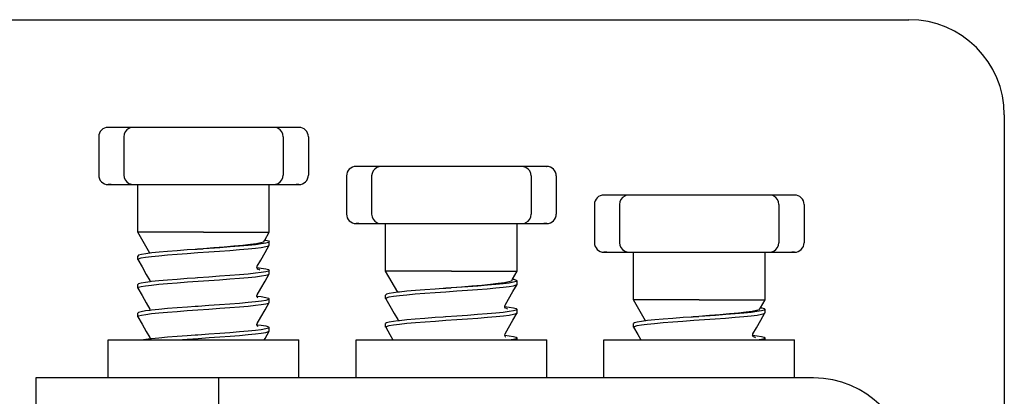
# Model space of a CAD drawing. Extents: x 197 to 960, y 137 to 662.
# Tile 30 of 49: x 839 to 850, y 611 to 615. Entities that reach past the tile are written whole.
import ezdxf

# ---------------------------------------------------------------- set-up
doc = ezdxf.new("R2010")
doc.units = 0
doc.header["$LTSCALE"] = 65.395
doc.header["$MEASUREMENT"] = 0
for name, color, linetype in [('133-357792_DXF_CONTINUOUS_LINE', 7, 'CONTINUOUS'), ('59-273163_DXF_CONTINUOUS_LINE', 7, 'CONTINUOUS'), ('59-273165_DXF_CONTINUOUS_LINE', 7, 'CONTINUOUS')]:
    doc.layers.add(name, color=color, linetype=linetype)

msp = doc.modelspace()

# ---------------------------------------------------------------- linework, layer by layer
at = {"layer": '133-357792_DXF_CONTINUOUS_LINE', "color": 3, "linetype": 'Continuous'}
for p, q in [((828.15166, 614.94878), (848.75166, 614.94878)), ((849.75166, 613.94878), (849.75166, 606.54878))]:
    msp.add_line(p, q, dxfattribs=at)
msp.add_arc((848.75166, 613.94878), 1, 0, 90, dxfattribs=at)
at = {"layer": '59-273163_DXF_CONTINUOUS_LINE', "color": 7, "linetype": 'Continuous'}
for p, q in [((840.25166, 613.71878), (840.25166, 613.31878)), ((840.38166, 613.81878), (840.35166, 613.81878)), ((840.48627, 613.81878), (840.38166, 613.81878)), ((840.56494, 613.81878), (840.48627, 613.81878)), ((840.51526, 613.71878), (840.51526, 613.31878)), ((840.61528, 613.81878), (840.56494, 613.81878)), ((840.61526, 613.81878), (840.61527, 613.81878)), ((840.71626, 613.81878), (840.61526, 613.81878)), ((840.91454, 613.81878), (840.71626, 613.81878)), ((841.10445, 613.81878), (840.91454, 613.81878)), ((841.28024, 613.81878), (841.10445, 613.81878)), ((841.42307, 613.81878), (841.28024, 613.81878)), ((841.59886, 613.81878), (841.42307, 613.81878)), ((841.78878, 613.81878), (841.59886, 613.81878)), ((841.98705, 613.81878), (841.78878, 613.81878)), ((842.08805, 613.81878), (841.98705, 613.81878)), ((842.13837, 613.81878), (842.08803, 613.81878)), ((842.08805, 613.81878), (842.08805, 613.81878)), ((842.21704, 613.81878), (842.13837, 613.81878)), ((842.18805, 613.71878), (842.18805, 613.31878)), ((842.32166, 613.81878), (842.21704, 613.81878)), ((842.35165, 613.81878), (842.32166, 613.81878)), ((842.45166, 613.71878), (842.45166, 613.31878)), ((842.98166, 613.40878), (842.95166, 613.40878)), ((843.08627, 613.40878), (842.98166, 613.40878)), ((843.16494, 613.40878), (843.08627, 613.40878)), ((843.21528, 613.40878), (843.16494, 613.40878)), ((843.21526, 613.40878), (843.21527, 613.40878)), ((843.31626, 613.40878), (843.21526, 613.40878)), ((843.51454, 613.40878), (843.31626, 613.40878)), ((843.70445, 613.40878), (843.51454, 613.40878)), ((843.88024, 613.40878), (843.70445, 613.40878)), ((844.02307, 613.40878), (843.88024, 613.40878)), ((844.19886, 613.40878), (844.02307, 613.40878)), ((844.38878, 613.40878), (844.19886, 613.40878)), ((844.58705, 613.40878), (844.38878, 613.40878)), ((844.68805, 613.40878), (844.58705, 613.40878)), ((844.73837, 613.40878), (844.68803, 613.40878)), ((844.68805, 613.40878), (844.68805, 613.40878)), ((844.81704, 613.40878), (844.73837, 613.40878)), ((844.92166, 613.40878), (844.81704, 613.40878)), ((844.95165, 613.40878), (844.92166, 613.40878)), ((842.85166, 613.30878), (842.85166, 612.90878)), ((843.11526, 613.30878), (843.11526, 612.90878)), ((844.78805, 613.30878), (844.78805, 612.90878)), ((845.05166, 613.30878), (845.05166, 612.90878)), ((840.35166, 613.21878), (840.38166, 613.21878)), ((840.38166, 613.21878), (840.48627, 613.21878)), ((840.48627, 613.21878), (840.56494, 613.21878)), ((840.56494, 613.21878), (840.61528, 613.21878)), ((840.61527, 613.21878), (840.61526, 613.21878)), ((840.61526, 613.21878), (840.71626, 613.21878)), ((840.66166, 613.06878), (840.66166, 613.21878)), ((840.71626, 613.21878), (840.91454, 613.21878)), ((840.91454, 613.21878), (841.10445, 613.21878)), ((841.10445, 613.21878), (841.28024, 613.21878)), ((841.28024, 613.21878), (841.42307, 613.21878)), ((841.42307, 613.21878), (841.59886, 613.21878)), ((841.59886, 613.21878), (841.78878, 613.21878)), ((841.78878, 613.21878), (841.98705, 613.21878)), ((841.98705, 613.21878), (842.08805, 613.21878)), ((842.04166, 613.1829), (842.04166, 613.21878)), ((842.08803, 613.21878), (842.13837, 613.21878)), ((842.08805, 613.21878), (842.08805, 613.21878)), ((842.13837, 613.21878), (842.21704, 613.21878)), ((842.21704, 613.21878), (842.32166, 613.21878)), ((842.32166, 613.21878), (842.35165, 613.21878)), ((842.04166, 612.91878), (842.04166, 613.1829)), ((845.58166, 613.10878), (845.55166, 613.10878)), ((845.68627, 613.10878), (845.58166, 613.10878)), ((845.76494, 613.10878), (845.68627, 613.10878)), ((845.81528, 613.10878), (845.76494, 613.10878)), ((845.81526, 613.10878), (845.81527, 613.10878)), ((845.91626, 613.10878), (845.81526, 613.10878)), ((846.11454, 613.10878), (845.91626, 613.10878)), ((846.30445, 613.10878), (846.11454, 613.10878)), ((846.48024, 613.10878), (846.30445, 613.10878)), ((846.62307, 613.10878), (846.48024, 613.10878)), ((846.79886, 613.10878), (846.62307, 613.10878)), ((846.98878, 613.10878), (846.79886, 613.10878)), ((847.18705, 613.10878), (846.98878, 613.10878)), ((847.28805, 613.10878), (847.18705, 613.10878)), ((847.33837, 613.10878), (847.28803, 613.10878)), ((847.28805, 613.10878), (847.28805, 613.10878)), ((847.41704, 613.10878), (847.33837, 613.10878)), ((847.52166, 613.10878), (847.41704, 613.10878)), ((847.55165, 613.10878), (847.52166, 613.10878)), ((840.66166, 613.0329), (840.66166, 613.06878)), ((840.66166, 612.76878), (840.66166, 613.0329)), ((845.45166, 613.00878), (845.45166, 612.60878)), ((845.71526, 613.00878), (845.71526, 612.60878)), ((847.38805, 613.00878), (847.38805, 612.60878)), ((847.65166, 613.00878), (847.65166, 612.60878)), ((842.04166, 612.8829), (842.04166, 612.91878)), ((842.04166, 612.71878), (842.04166, 612.8829)), ((842.95166, 612.80878), (842.98166, 612.80878)), ((842.98166, 612.80878), (843.08627, 612.80878)), ((843.08627, 612.80878), (843.16494, 612.80878)), ((843.16494, 612.80878), (843.21528, 612.80878)), ((843.21527, 612.80878), (843.21526, 612.80878)), ((843.21526, 612.80878), (843.31626, 612.80878)), ((843.26166, 612.65878), (843.26166, 612.80878)), ((843.31626, 612.80878), (843.51454, 612.80878)), ((843.51454, 612.80878), (843.70445, 612.80878)), ((843.70445, 612.80878), (843.88024, 612.80878)), ((843.88024, 612.80878), (844.02307, 612.80878)), ((844.02307, 612.80878), (844.19886, 612.80878)), ((844.19886, 612.80878), (844.38878, 612.80878)), ((844.38878, 612.80878), (844.58705, 612.80878)), ((844.58705, 612.80878), (844.68805, 612.80878)), ((844.64166, 612.7729), (844.64166, 612.80878)), ((844.68803, 612.80878), (844.73837, 612.80878)), ((844.68805, 612.80878), (844.68805, 612.80878)), ((844.73837, 612.80878), (844.81704, 612.80878)), ((844.81704, 612.80878), (844.92166, 612.80878)), ((844.92166, 612.80878), (844.95165, 612.80878)), ((840.66166, 612.7329), (840.66166, 612.76878)), ((840.66166, 612.71878), (840.66166, 612.7329)), ((840.78909, 612.49807), (840.66166, 612.71878)), ((841.99404, 612.6363), (842.04166, 612.71878)), ((844.64166, 612.50878), (844.64166, 612.7729)), ((841.98421, 612.61928), (841.99404, 612.6363)), ((842.04111, 612.581), (842.04166, 612.5829)), ((842.04166, 612.5829), (842.04166, 612.61878)), ((842.04166, 612.5829), (842.04166, 612.61878)), ((843.26166, 612.6229), (843.26166, 612.65878)), ((843.26166, 612.35878), (843.26166, 612.6229)), ((840.7908, 612.49828), (840.78909, 612.49807)), ((841.27802, 612.53867), (841.26532, 612.53779)), ((841.28856, 612.53941), (841.27802, 612.53867)), ((841.28853, 612.53971), (841.34801, 612.54436)), ((841.29427, 612.5398), (841.28856, 612.53941)), ((841.34806, 612.54353), (841.29427, 612.5398)), ((844.64166, 612.4729), (844.64166, 612.50878)), ((845.55166, 612.50878), (845.58166, 612.50878)), ((845.58166, 612.50878), (845.68627, 612.50878)), ((845.68627, 612.50878), (845.76494, 612.50878)), ((845.76494, 612.50878), (845.81528, 612.50878)), ((845.81527, 612.50878), (845.81526, 612.50878)), ((845.81526, 612.50878), (845.91626, 612.50878)), ((845.86166, 612.35878), (845.86166, 612.50878)), ((845.91626, 612.50878), (846.11454, 612.50878)), ((846.11454, 612.50878), (846.30445, 612.50878)), ((846.30445, 612.50878), (846.48024, 612.50878)), ((846.48024, 612.50878), (846.62307, 612.50878)), ((846.62307, 612.50878), (846.79886, 612.50878)), ((846.79886, 612.50878), (846.98878, 612.50878)), ((846.98878, 612.50878), (847.18705, 612.50878)), ((847.18705, 612.50878), (847.28805, 612.50878)), ((847.24166, 612.4729), (847.24166, 612.50878)), ((847.28803, 612.50878), (847.33837, 612.50878)), ((847.28805, 612.50878), (847.28805, 612.50878)), ((847.33837, 612.50878), (847.41704, 612.50878)), ((847.41704, 612.50878), (847.52166, 612.50878)), ((847.52166, 612.50878), (847.55165, 612.50878)), ((840.66166, 612.4329), (840.66166, 612.46878)), ((840.66166, 612.4329), (840.66166, 612.46878)), ((840.66221, 612.431), (840.66166, 612.4329)), ((844.64166, 612.30878), (844.64166, 612.4729)), ((847.24166, 612.20878), (847.24166, 612.4729)), ((841.91151, 612.34841), (841.91303, 612.34822)), ((841.91165, 612.34839), (841.91157, 612.34885)), ((841.91476, 612.36195), (841.91477, 612.36196)), ((841.91938, 612.33195), (841.91847, 612.33223)), ((842.04111, 612.281), (842.04166, 612.2829)), ((842.04166, 612.2829), (842.04166, 612.31878)), ((842.04166, 612.2829), (842.04166, 612.31878)), ((843.26166, 612.3229), (843.26166, 612.35878)), ((843.26166, 612.30878), (843.26166, 612.3229)), ((843.38909, 612.08807), (843.26166, 612.30878)), ((844.59404, 612.2263), (844.64166, 612.30878)), ((845.86166, 612.3229), (845.86166, 612.35878)), ((845.86166, 612.05878), (845.86166, 612.3229)), ((840.78854, 612.21196), (840.78854, 612.21196)), ((840.79149, 612.19839), (840.79029, 612.19824)), ((841.28854, 612.2394), (841.26532, 612.23779)), ((841.29311, 612.23972), (841.28854, 612.2394)), ((844.58421, 612.20928), (844.59404, 612.2263)), ((844.64111, 612.171), (844.64166, 612.1729)), ((844.64166, 612.1729), (844.64166, 612.20878)), ((844.64166, 612.1729), (844.64166, 612.20878)), ((847.24166, 612.1729), (847.24166, 612.20878)), ((847.24166, 612.00878), (847.24166, 612.1729)), ((840.66166, 612.1329), (840.66166, 612.16878)), ((840.66166, 612.1329), (840.66166, 612.16878)), ((840.66221, 612.131), (840.66166, 612.1329)), ((843.3908, 612.08828), (843.38909, 612.08807)), ((843.87802, 612.12867), (843.86532, 612.12779)), ((843.88856, 612.12941), (843.87802, 612.12867)), ((843.88853, 612.12971), (843.94801, 612.13436)), ((843.89427, 612.1298), (843.88856, 612.12941)), ((843.94806, 612.13353), (843.89427, 612.1298)), ((841.91185, 612.04837), (841.91304, 612.04822)), ((841.91477, 612.06196), (841.91477, 612.06196)), ((842.04111, 611.981), (842.04166, 611.9829)), ((842.04166, 611.9829), (842.04166, 612.01878)), ((842.04166, 611.9829), (842.04166, 612.01878)), ((843.26166, 612.0229), (843.26166, 612.05878)), ((843.26166, 612.0229), (843.26166, 612.05878)), ((843.26221, 612.021), (843.26166, 612.0229)), ((845.86166, 612.0229), (845.86166, 612.05878)), ((845.86166, 612.00878), (845.86166, 612.0229)), ((845.98909, 611.78807), (845.86166, 612.00878)), ((847.19404, 611.9263), (847.24166, 612.00878)), ((840.66166, 611.8329), (840.66166, 611.86878)), ((840.66166, 611.8329), (840.66166, 611.86878)), ((840.78854, 611.91196), (840.78854, 611.91196)), ((840.79145, 611.89838), (840.79029, 611.89823)), ((841.28856, 611.93941), (841.26532, 611.93779)), ((844.51151, 611.93841), (844.51303, 611.93822)), ((844.51165, 611.93839), (844.51157, 611.93885)), ((844.51476, 611.95195), (844.51477, 611.95196)), ((844.51938, 611.92195), (844.51847, 611.92223)), ((844.64111, 611.871), (844.64166, 611.8729)), ((844.64166, 611.8729), (844.64166, 611.90878)), ((844.64166, 611.8729), (844.64166, 611.90878)), ((847.18421, 611.90928), (847.19404, 611.9263)), ((847.24111, 611.871), (847.24166, 611.8729)), ((847.24166, 611.8729), (847.24166, 611.90878)), ((847.24166, 611.8729), (847.24166, 611.90878)), ((840.66221, 611.831), (840.66166, 611.8329)), ((841.91477, 611.76196), (841.91477, 611.76196)), ((843.26166, 611.7229), (843.26166, 611.75878)), ((843.26166, 611.7229), (843.26166, 611.75878)), ((843.38854, 611.80196), (843.38854, 611.80196)), ((843.39149, 611.78839), (843.39029, 611.78824)), ((843.88854, 611.8294), (843.86532, 611.82779)), ((843.89311, 611.82972), (843.88854, 611.8294)), ((845.86166, 611.7229), (845.86166, 611.75878)), ((845.86166, 611.7229), (845.86166, 611.75878)), ((845.9908, 611.78828), (845.98909, 611.78807)), ((846.47802, 611.82867), (846.46532, 611.82779)), ((846.48856, 611.82941), (846.47802, 611.82867)), ((846.48853, 611.82971), (846.54801, 611.83436)), ((846.49427, 611.8298), (846.48856, 611.82941)), ((846.54806, 611.83353), (846.49427, 611.8298)), ((841.91186, 611.74837), (841.91303, 611.74822)), ((842.04111, 611.681), (842.04166, 611.6829)), ((842.04166, 611.6829), (842.04166, 611.71878)), ((842.04166, 611.6829), (842.04166, 611.71878)), ((843.26221, 611.721), (843.26166, 611.7229)), ((845.86221, 611.721), (845.86166, 611.7229)), ((840.78854, 611.61196), (840.78854, 611.61196)), ((840.79147, 611.59837), (840.79028, 611.59822)), ((841.28856, 611.63941), (841.26532, 611.63779)), ((841.29333, 611.63974), (841.28856, 611.63941)), ((844.51185, 611.63837), (844.51304, 611.63822)), ((844.51477, 611.65196), (844.51477, 611.65196)), ((844.64166, 611.60878), (844.63234, 611.60093)), ((844.64166, 611.58878), (844.64166, 611.60878)), ((844.64166, 611.58878), (844.64166, 611.60878)), ((847.11151, 611.63841), (847.11303, 611.63822)), ((847.11165, 611.63839), (847.11157, 611.63885)), ((847.11476, 611.65195), (847.11477, 611.65196)), ((847.11938, 611.62195), (847.11847, 611.62223)), ((847.24166, 611.60878), (847.2323, 611.60091)), ((847.24166, 611.58878), (847.24166, 611.60878)), ((847.24166, 611.58878), (847.24166, 611.60878))]:
    msp.add_line(p, q, dxfattribs=at)
for points in [[(840.38166, 613.81878), (840.36539, 613.81878), (840.35515, 613.81878), (840.3523, 613.81878)], [(842.35101, 613.81878), (842.35166, 613.81878), (842.34816, 613.81878), (842.33792, 613.81878), (842.32166, 613.81878)], [(842.98166, 613.40878), (842.96539, 613.40878), (842.95515, 613.40878), (842.9523, 613.40878)], [(844.95101, 613.40878), (844.95166, 613.40878), (844.94816, 613.40878), (844.93792, 613.40878), (844.92166, 613.40878)], [(840.38166, 613.21878), (840.36539, 613.21878), (840.35515, 613.21878), (840.3523, 613.21878)], [(842.35101, 613.21878), (842.35166, 613.21878), (842.34816, 613.21878), (842.33792, 613.21878), (842.32166, 613.21878)], [(845.58166, 613.10878), (845.56539, 613.10878), (845.55515, 613.10878), (845.5523, 613.10878)], [(847.55101, 613.10878), (847.55166, 613.10878), (847.54816, 613.10878), (847.53792, 613.10878), (847.52166, 613.10878)], [(842.98166, 612.80878), (842.96539, 612.80878), (842.95515, 612.80878), (842.9523, 612.80878)], [(844.95101, 612.80878), (844.95166, 612.80878), (844.94816, 612.80878), (844.93792, 612.80878), (844.92166, 612.80878)], [(841.35166, 612.71878), (841.23513, 612.71878), (841.12195, 612.71878), (841.01537, 612.71878), (840.91845, 612.71878), (840.83397, 612.71878), (840.76437, 612.71878), (840.71163, 612.71878), (840.67729, 612.71878), (840.66231, 612.71878), (840.66166, 612.71878)], [(841.35166, 612.71878), (841.47844, 612.71878), (841.60091, 612.71878), (841.71489, 612.71878), (841.81651, 612.71878), (841.90229, 612.71878), (841.96932, 612.71878), (842.01532, 612.71878), (842.03871, 612.71878), (842.04166, 612.71878)], [(841.98421, 612.61928), (841.97913, 612.61497), (841.95314, 612.60621), (841.90715, 612.59743), (841.84291, 612.58863), (841.76282, 612.57981), (841.6698, 612.57098), (841.56718, 612.56212), (841.45864, 612.55325), (841.34801, 612.54436)], [(842.04166, 612.61878), (842.03225, 612.61089), (842.00386, 612.6029), (841.95739, 612.59493), (841.89509, 612.58708), (841.81813, 612.57922), (841.72868, 612.57138), (841.62939, 612.56356), (841.52259, 612.55573), (841.40962, 612.54779), (841.34806, 612.54353)], [(841.99404, 612.6363), (842.00644, 612.6341), (842.0328, 612.62644), (842.04166, 612.61878)], [(840.78909, 612.49807), (840.74593, 612.49262), (840.69946, 612.48466), (840.67106, 612.47667), (840.66166, 612.46878)], [(840.77432, 612.46033), (840.80565, 612.46431), (840.88254, 612.47221), (840.97314, 612.48018), (841.07383, 612.48812), (841.18064, 612.49595), (841.29311, 612.50385), (841.40773, 612.51179), (841.51982, 612.51966), (841.62659, 612.52747), (841.7275, 612.53541), (841.81843, 612.54338), (841.89573, 612.55128), (841.95778, 612.55912), (842.00404, 612.56707), (842.0323, 612.57503), (842.04111, 612.581)], [(841.26532, 612.53779), (841.18127, 612.53187), (841.07431, 612.52403), (840.97422, 612.51614), (840.88474, 612.50829), (840.8082, 612.50048), (840.7908, 612.49828)], [(841.91477, 612.36196), (841.95192, 612.42638), (841.99709, 612.5047), (842.04111, 612.581)], [(845.58166, 612.50878), (845.56539, 612.50878), (845.55515, 612.50878), (845.5523, 612.50878)], [(847.55101, 612.50878), (847.55166, 612.50878), (847.54816, 612.50878), (847.53792, 612.50878), (847.52166, 612.50878)], [(840.66166, 612.4329), (840.67096, 612.44076), (840.69891, 612.44866), (840.74438, 612.45652), (840.77432, 612.46033)], [(840.66221, 612.431), (840.70622, 612.3547), (840.75139, 612.27638), (840.78854, 612.21196)], [(840.66166, 612.1329), (840.67092, 612.14074), (840.69861, 612.1486), (840.74431, 612.15651), (840.80618, 612.16437), (840.88359, 612.17231), (840.97479, 612.18032), (841.07611, 612.18829), (841.18342, 612.19614), (841.29508, 612.20398), (841.40853, 612.21184), (841.52079, 612.21973), (841.62812, 612.22759), (841.72937, 612.23556), (841.82047, 612.24357), (841.89773, 612.2515), (841.95937, 612.25935), (842.00466, 612.2672), (842.03234, 612.27505), (842.04111, 612.281)], [(842.04166, 612.31878), (842.0323, 612.31091), (842.00404, 612.30294), (841.95778, 612.29499), (841.89573, 612.28715), (841.81843, 612.27925), (841.72749, 612.27128), (841.62658, 612.26335), (841.51981, 612.25553), (841.40772, 612.24766), (841.29311, 612.23972)], [(841.91157, 612.34977), (841.91231, 612.35571), (841.91476, 612.36195)], [(841.91847, 612.33223), (841.91811, 612.33253), (841.91313, 612.3404), (841.91165, 612.34839)], [(841.91303, 612.34822), (841.95776, 612.34257), (842.00403, 612.33462), (842.0323, 612.32665), (842.04166, 612.31878)], [(841.91477, 612.06196), (841.95192, 612.12638), (841.99709, 612.2047), (842.04111, 612.281)], [(841.91915, 612.33121), (841.92055, 612.33055), (841.91847, 612.33223)], [(841.94096, 612.31966), (841.93203, 612.32798), (841.91938, 612.33195)], [(843.95166, 612.30878), (843.83513, 612.30878), (843.72195, 612.30878), (843.61537, 612.30878), (843.51845, 612.30878), (843.43397, 612.30878), (843.36437, 612.30878), (843.31163, 612.30878), (843.27729, 612.30878), (843.26231, 612.30878), (843.26166, 612.30878)], [(843.95166, 612.30878), (844.07844, 612.30878), (844.20091, 612.30878), (844.31489, 612.30878), (844.41651, 612.30878), (844.50229, 612.30878), (844.56932, 612.30878), (844.61532, 612.30878), (844.63871, 612.30878), (844.64166, 612.30878)], [(840.79029, 612.19824), (840.74438, 612.1924), (840.69891, 612.18454), (840.67096, 612.17663), (840.66166, 612.16878)], [(840.78854, 612.21196), (840.79175, 612.19937), (840.79149, 612.19839)], [(841.26532, 612.23779), (841.18064, 612.23182), (841.07383, 612.22399), (840.97314, 612.21605), (840.88254, 612.20808), (840.80565, 612.20019), (840.79149, 612.19839)], [(843.37432, 612.05033), (843.40565, 612.05431), (843.48254, 612.06221), (843.57314, 612.07018), (843.67383, 612.07812), (843.78064, 612.08595), (843.89311, 612.09385), (844.00773, 612.10179), (844.11982, 612.10966), (844.22659, 612.11747), (844.3275, 612.12541), (844.41843, 612.13338), (844.49573, 612.14128), (844.55778, 612.14912), (844.60404, 612.15707), (844.6323, 612.16503), (844.64111, 612.171)], [(844.58421, 612.20928), (844.57913, 612.20497), (844.55314, 612.19621), (844.50715, 612.18743), (844.44291, 612.17863), (844.36282, 612.16981), (844.2698, 612.16098), (844.16718, 612.15212), (844.05864, 612.14325), (843.94801, 612.13436)], [(844.64166, 612.20878), (844.63225, 612.20089), (844.60386, 612.1929), (844.55739, 612.18493), (844.49509, 612.17708), (844.41813, 612.16922), (844.32868, 612.16138), (844.22939, 612.15356), (844.12259, 612.14573), (844.00962, 612.13779), (843.94806, 612.13353)], [(844.51477, 611.95196), (844.55192, 612.01638), (844.59709, 612.0947), (844.64111, 612.171)], [(844.59404, 612.2263), (844.60644, 612.2241), (844.6328, 612.21644), (844.64166, 612.20878)], [(840.66221, 612.131), (840.70622, 612.0547), (840.75139, 611.97638), (840.78854, 611.91196)], [(843.38909, 612.08807), (843.34593, 612.08262), (843.29946, 612.07466), (843.27106, 612.06667), (843.26166, 612.05878)], [(843.86532, 612.12779), (843.78127, 612.12187), (843.67431, 612.11403), (843.57422, 612.10614), (843.48474, 612.09829), (843.4082, 612.09048), (843.3908, 612.08828)], [(840.66166, 611.8329), (840.67101, 611.84077), (840.69925, 611.84874), (840.74547, 611.85668), (840.80747, 611.86452), (840.88446, 611.87239), (840.97464, 611.8803), (841.0743, 611.88815), (841.18067, 611.89595), (841.29333, 611.90386), (841.40836, 611.91183), (841.52107, 611.91975), (841.62792, 611.92757), (841.72853, 611.93549), (841.81904, 611.94344), (841.89588, 611.95129), (841.95784, 611.95913), (842.00407, 611.96707), (842.03231, 611.97503), (842.04111, 611.981)], [(842.04166, 612.01878), (842.03234, 612.01093), (842.00466, 612.00307), (841.95937, 611.99522), (841.89773, 611.98738), (841.82047, 611.97945), (841.72937, 611.97144), (841.62812, 611.96346), (841.52079, 611.9556), (841.40853, 611.94772), (841.29508, 611.93986), (841.28856, 611.93941)], [(841.91185, 612.04837), (841.91156, 612.04947), (841.91477, 612.06196)], [(841.91725, 612.03197), (841.92025, 612.03071), (841.91952, 612.03128), (841.91488, 612.03669), (841.91185, 612.04837)], [(841.91304, 612.04822), (841.95739, 612.04262), (842.00386, 612.03465), (842.03225, 612.02667), (842.04166, 612.01878)], [(841.91477, 611.76196), (841.95192, 611.82638), (841.99709, 611.9047), (842.04111, 611.981)], [(843.26166, 612.0229), (843.27096, 612.03076), (843.29891, 612.03866), (843.34438, 612.04652), (843.37432, 612.05033)], [(843.26221, 612.021), (843.30622, 611.9447), (843.35139, 611.86638), (843.38854, 611.80196)], [(846.55166, 612.00878), (846.43513, 612.00878), (846.32195, 612.00878), (846.21537, 612.00878), (846.11845, 612.00878), (846.03397, 612.00878), (845.96437, 612.00878), (845.91163, 612.00878), (845.87729, 612.00878), (845.86231, 612.00878), (845.86166, 612.00878)], [(846.55166, 612.00878), (846.67844, 612.00878), (846.80091, 612.00878), (846.91489, 612.00878), (847.01651, 612.00878), (847.10229, 612.00878), (847.16932, 612.00878), (847.21532, 612.00878), (847.23871, 612.00878), (847.24166, 612.00878)], [(840.79029, 611.89823), (840.74431, 611.89239), (840.69861, 611.88448), (840.67092, 611.87661), (840.66166, 611.86878)], [(840.78854, 611.91196), (840.79175, 611.89959), (840.79145, 611.89838)], [(841.26532, 611.93779), (841.18342, 611.93202), (841.07611, 611.92416), (840.97479, 611.91619), (840.88359, 611.90818), (840.80619, 611.90025), (840.79145, 611.89838)], [(843.26166, 611.7229), (843.27092, 611.73074), (843.29861, 611.7386), (843.34431, 611.74651), (843.40618, 611.75437), (843.48359, 611.76231), (843.57479, 611.77032), (843.67611, 611.77829), (843.78342, 611.78614), (843.89508, 611.79398), (844.00853, 611.80184), (844.12079, 611.80973), (844.22812, 611.81759), (844.32937, 611.82556), (844.42047, 611.83357), (844.49773, 611.8415), (844.55937, 611.84935), (844.60466, 611.8572), (844.63234, 611.86505), (844.64111, 611.871)], [(844.64166, 611.90878), (844.6323, 611.90091), (844.60404, 611.89294), (844.55778, 611.88499), (844.49573, 611.87715), (844.41843, 611.86925), (844.32749, 611.86128), (844.22658, 611.85335), (844.11981, 611.84553), (844.00772, 611.83766), (843.89311, 611.82972)], [(844.51157, 611.93977), (844.51231, 611.94571), (844.51476, 611.95195)], [(844.51847, 611.92223), (844.51811, 611.92253), (844.51313, 611.9304), (844.51165, 611.93839)], [(844.51303, 611.93822), (844.55776, 611.93257), (844.60403, 611.92462), (844.6323, 611.91665), (844.64166, 611.90878)], [(844.51477, 611.65196), (844.55192, 611.71638), (844.59709, 611.7947), (844.64111, 611.871)], [(844.51915, 611.92121), (844.52055, 611.92055), (844.51847, 611.92223)], [(844.54096, 611.90966), (844.53203, 611.91798), (844.51938, 611.92195)], [(845.97432, 611.75033), (846.00565, 611.75431), (846.08254, 611.76221), (846.17314, 611.77018), (846.27383, 611.77812), (846.38064, 611.78595), (846.49311, 611.79385), (846.60773, 611.80179), (846.71982, 611.80966), (846.82659, 611.81747), (846.9275, 611.82541), (847.01843, 611.83338), (847.09573, 611.84128), (847.15778, 611.84912), (847.20404, 611.85707), (847.2323, 611.86503), (847.24111, 611.871)], [(847.18421, 611.90928), (847.17913, 611.90497), (847.15314, 611.89621), (847.10715, 611.88743), (847.04291, 611.87863), (846.96282, 611.86981), (846.8698, 611.86098), (846.76718, 611.85212), (846.65864, 611.84325), (846.54801, 611.83436)], [(847.24166, 611.90878), (847.23225, 611.90089), (847.20386, 611.8929), (847.15739, 611.88493), (847.09509, 611.87708), (847.01813, 611.86922), (846.92868, 611.86138), (846.82939, 611.85356), (846.72259, 611.84573), (846.60962, 611.83779), (846.54806, 611.83353)], [(847.11477, 611.65196), (847.15192, 611.71638), (847.19709, 611.7947), (847.24111, 611.871)], [(847.19404, 611.9263), (847.20644, 611.9241), (847.2328, 611.91644), (847.24166, 611.90878)], [(840.66221, 611.831), (840.70622, 611.7547), (840.75139, 611.67638), (840.78854, 611.61196)], [(841.91186, 611.74837), (841.91156, 611.74952), (841.91477, 611.76196)], [(843.39029, 611.78824), (843.34438, 611.7824), (843.29891, 611.77454), (843.27096, 611.76663), (843.26166, 611.75878)], [(843.38854, 611.80196), (843.39175, 611.78937), (843.39149, 611.78839)], [(843.86532, 611.82779), (843.78064, 611.82182), (843.67383, 611.81399), (843.57314, 611.80605), (843.48254, 611.79808), (843.40565, 611.79019), (843.39149, 611.78839)], [(845.98909, 611.78807), (845.94593, 611.78262), (845.89946, 611.77466), (845.87106, 611.76667), (845.86166, 611.75878)], [(846.46532, 611.82779), (846.38127, 611.82187), (846.27431, 611.81403), (846.17422, 611.80614), (846.08474, 611.79829), (846.0082, 611.79048), (845.9908, 611.78828)], [(841.08285, 611.58878), (841.18127, 611.59599), (841.29427, 611.60393), (841.40962, 611.61192), (841.52259, 611.61986), (841.62939, 611.62768), (841.72868, 611.63551), (841.81813, 611.64335), (841.89509, 611.6512), (841.95739, 611.65906), (842.00386, 611.66703), (842.03225, 611.67501), (842.04111, 611.681)], [(842.04166, 611.71878), (842.03231, 611.71091), (842.00407, 611.70295), (841.95784, 611.695), (841.89588, 611.68717), (841.81904, 611.67931), (841.72853, 611.67137), (841.62792, 611.66345), (841.52107, 611.65562), (841.40836, 611.64771), (841.29333, 611.63974)], [(841.91748, 611.73189), (841.92028, 611.73069), (841.91952, 611.73128), (841.91488, 611.73668), (841.91186, 611.74837)], [(841.91303, 611.74822), (841.95781, 611.74256), (842.00405, 611.73461), (842.0323, 611.72665), (842.04166, 611.71878)], [(841.98791, 611.58878), (841.99709, 611.6047), (842.04111, 611.681)], [(843.26221, 611.721), (843.30622, 611.6447), (843.33847, 611.58878)], [(845.86166, 611.7229), (845.87096, 611.73076), (845.89891, 611.73866), (845.94438, 611.74652), (845.97432, 611.75033)], [(845.86221, 611.721), (845.90622, 611.6447), (845.93847, 611.58878)], [(840.79028, 611.59822), (840.74547, 611.59256), (840.72349, 611.58878)], [(840.78854, 611.61196), (840.79175, 611.59943), (840.79147, 611.59837)], [(841.26532, 611.63779), (841.18067, 611.63182), (841.0743, 611.62403), (840.97464, 611.61618), (840.88446, 611.60826), (840.80747, 611.60039), (840.79147, 611.59837)], [(844.51185, 611.63837), (844.51156, 611.63947), (844.51477, 611.65196)], [(844.51725, 611.62197), (844.52025, 611.62071), (844.51952, 611.62128), (844.51488, 611.62669), (844.51185, 611.63837)], [(844.51304, 611.63822), (844.55739, 611.63262), (844.60386, 611.62465), (844.63225, 611.61667), (844.64166, 611.60878)], [(844.63234, 611.60093), (844.60466, 611.59307), (844.57989, 611.58878)], [(847.11157, 611.63977), (847.11231, 611.64571), (847.11476, 611.65195)], [(847.11847, 611.62223), (847.11811, 611.62253), (847.11313, 611.6304), (847.11165, 611.63839)], [(847.11303, 611.63822), (847.15776, 611.63257), (847.20403, 611.62462), (847.2323, 611.61665), (847.24166, 611.60878)], [(847.11915, 611.62121), (847.12055, 611.62055), (847.11847, 611.62223)], [(847.14096, 611.60966), (847.13203, 611.61798), (847.11938, 611.62195)], [(847.2323, 611.60091), (847.20404, 611.59294), (847.17982, 611.58878)]]:
    msp.add_lwpolyline(points, dxfattribs=at)
for centre, start, end in [((840.35166, 613.71878), 90.000006, 180), ((840.61526, 613.71878), 117.225185, 180), ((840.61526, 613.71878), 90.000005, 117.225185), ((842.08805, 613.71878), 62.774815, 89.999995), ((842.08805, 613.71878), 0, 62.774815), ((842.35166, 613.71878), 0, 89.999994), ((842.95166, 613.30878), 90.000006, 180), ((843.21526, 613.30878), 90.000005, 117.225185), ((844.68805, 613.30878), 62.774815, 89.999995), ((844.95166, 613.30878), 0, 89.999994), ((840.35166, 613.31878), 180, 269.999994), ((840.61526, 613.31878), 180, 242.774815), ((842.08805, 613.31878), 297.225185, 0), ((842.35166, 613.31878), 270.000006, 0), ((843.21526, 613.30878), 117.225185, 180), ((844.68805, 613.30878), 0, 62.774815), ((840.61526, 613.31878), 242.774815, 269.999995), ((842.08805, 613.31878), 270.000005, 297.225185), ((845.55166, 613.00878), 90.000006, 180), ((845.81526, 613.00878), 90.000005, 117.225185), ((847.28805, 613.00878), 62.774815, 89.999995), ((847.55166, 613.00878), 0, 89.999994), ((845.81526, 613.00878), 117.225185, 180), ((847.28805, 613.00878), 0, 62.774815), ((842.95166, 612.90878), 180, 269.999994), ((843.21526, 612.90878), 180, 242.774815), ((844.68805, 612.90878), 297.225185, 0), ((844.95166, 612.90878), 270.000006, 0), ((843.21526, 612.90878), 242.774815, 269.999995), ((844.68805, 612.90878), 270.000005, 297.225185), ((845.55166, 612.60878), 180, 269.999994), ((845.81526, 612.60878), 180, 242.774815), ((847.28805, 612.60878), 297.225185, 0), ((847.55166, 612.60878), 270.000006, 0), ((845.81526, 612.60878), 242.774815, 269.999995), ((847.28805, 612.60878), 270.000005, 297.225185)]:
    msp.add_arc(centre, 0.1, start, end, dxfattribs=at)
at = {"layer": '59-273165_DXF_CONTINUOUS_LINE', "color": 7, "linetype": 'Continuous'}
for p, q in [((840.35166, 611.58878), (840.56071, 611.58878)), ((840.35166, 611.18878), (840.35166, 611.58878)), ((840.35166, 611.18878), (840.35166, 611.58878)), ((840.56071, 611.58878), (840.65166, 611.58878)), ((840.65166, 611.58878), (840.66202, 611.58878)), ((840.66202, 611.58878), (840.72349, 611.58878)), ((840.72349, 611.58878), (840.78291, 611.58878)), ((840.78291, 611.58878), (840.78895, 611.58878)), ((840.78895, 611.58878), (841.98791, 611.58878)), ((841.98791, 611.58878), (842.04129, 611.58878)), ((842.04129, 611.58878), (842.05165, 611.58878)), ((842.05165, 611.58878), (842.14261, 611.58878)), ((842.14261, 611.58878), (842.35166, 611.58878)), ((842.35166, 611.18878), (842.35166, 611.58878)), ((842.35166, 611.18878), (842.35166, 611.58878)), ((842.95166, 611.58878), (843.16071, 611.58878)), ((842.95166, 611.18878), (842.95166, 611.58878)), ((842.95166, 611.18878), (842.95166, 611.58878)), ((843.16071, 611.58878), (843.25166, 611.58878)), ((843.25166, 611.58878), (843.26202, 611.58878)), ((843.26202, 611.58878), (844.64129, 611.58878)), ((844.64129, 611.58878), (844.65165, 611.58878)), ((844.65165, 611.58878), (844.74261, 611.58878)), ((844.74261, 611.58878), (844.95166, 611.58878)), ((844.95166, 611.18878), (844.95166, 611.58878)), ((844.95166, 611.18878), (844.95166, 611.58878)), ((845.55166, 611.58878), (845.76071, 611.58878)), ((845.55166, 611.18878), (845.55166, 611.58878)), ((845.55166, 611.18878), (845.55166, 611.58878)), ((845.76071, 611.58878), (845.85166, 611.58878)), ((845.85166, 611.58878), (845.86202, 611.58878)), ((845.86202, 611.58878), (847.24129, 611.58878)), ((847.24129, 611.58878), (847.25165, 611.58878)), ((847.25165, 611.58878), (847.34261, 611.58878)), ((847.34261, 611.58878), (847.55166, 611.58878)), ((847.55166, 611.18878), (847.55166, 611.58878)), ((847.55166, 611.18878), (847.55166, 611.58878)), ((839.59166, 611.18878), (839.59166, 610.88878)), ((841.50817, 611.18878), (839.59168, 611.18878)), ((847.75166, 611.18878), (841.50817, 611.18878)), ((841.50817, 611.18878), (841.50817, 610.88878))]:
    msp.add_line(p, q, dxfattribs=at)
msp.add_arc((847.75166, 610.18878), 1, 0, 90, dxfattribs=at)

doc.saveas('drawing.dxf')
